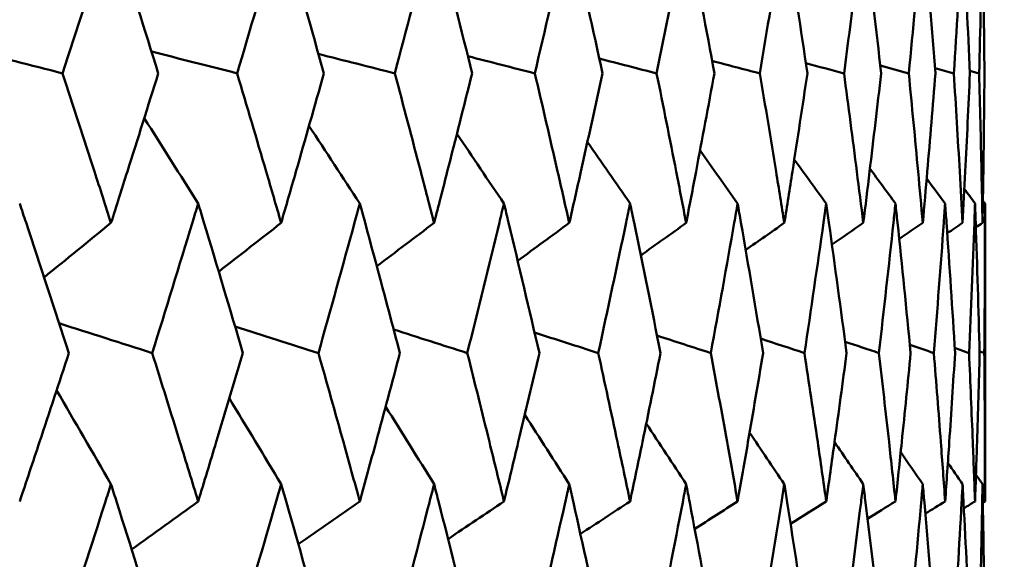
# Model space of a CAD drawing. Header units: millimetres. Extents: x 123 to 2417, y 726 to 3130.
# Tile 218 of 244: x 1442.22 to 1446.11, y 951.97 to 954.1. Entities that reach past the tile are written whole.
import ezdxf

# ---------------------------------------------------------------- set-up
doc = ezdxf.new("R2010")
doc.units = ezdxf.units.MM
doc.header["$LTSCALE"] = 12
doc.layers.add('Widoczne (ISO)', color=7, linetype='Continuous', lineweight=50)

msp = doc.modelspace()

# ---------------------------------------------------------------- linework, layer by layer
at = {"layer": 'Widoczne (ISO)'}
msp.add_line((1446.0385, 952.1962), (1446.0385, 953.376), dxfattribs=at)
msp.add_circle((1426.0385, 990.3133), 50, dxfattribs=at)
for points, knots in [([(1442.5801, 954.487), (1442.572, 954.4614), (1442.5639, 954.4359), (1442.5005, 954.2373), (1442.4447, 954.0642), (1442.3884, 953.8912)], [0.07138254, 0.07138254, 0.07138254, 0.07138254, 0.08018544, 0.08018544, 0.13983561, 0.13983561, 0.13983561, 0.13983561]), ([(1442.7672, 953.8912), (1442.7136, 954.0642), (1442.6594, 954.2372), (1442.5964, 954.4358), (1442.5883, 954.4614), (1442.5801, 954.487)], [0.02053386, 0.02053386, 0.02053386, 0.02053386, 0.08016461, 0.08016461, 0.08898694, 0.08898694, 0.08898694, 0.08898694]), ([(1443.2534, 954.487), (1443.246, 954.4614), (1443.2387, 954.4359), (1443.1812, 954.2373), (1443.1306, 954.0642), (1443.0794, 953.8912)], [0.07138254, 0.07138254, 0.07138254, 0.07138254, 0.08018544, 0.08018544, 0.13983561, 0.13983561, 0.13983561, 0.13983561]), ([(1443.4225, 953.8912), (1443.3741, 954.0642), (1443.3251, 954.2372), (1443.2681, 954.4358), (1443.2607, 954.4614), (1443.2534, 954.487)], [0.02053386, 0.02053386, 0.02053386, 0.02053386, 0.08016461, 0.08016461, 0.08898694, 0.08898694, 0.08898694, 0.08898694]), ([(1443.8587, 954.487), (1443.8521, 954.4614), (1443.8455, 954.4359), (1443.7943, 954.2373), (1443.749, 954.0642), (1443.7031, 953.8912)], [0.07138254, 0.07138254, 0.07138254, 0.07138254, 0.08018544, 0.08018544, 0.13983561, 0.13983561, 0.13983561, 0.13983561]), ([(1444.0091, 953.8912), (1443.9662, 954.0642), (1443.9226, 954.2372), (1443.8718, 954.4358), (1443.8652, 954.4614), (1443.8587, 954.487)], [0.02053386, 0.02053386, 0.02053386, 0.02053386, 0.08016461, 0.08016461, 0.08898694, 0.08898694, 0.08898694, 0.08898694]), ([(1444.3936, 954.487), (1444.3879, 954.4614), (1444.3821, 954.4359), (1444.3373, 954.2373), (1444.2976, 954.0642), (1444.2572, 953.8912)], [0.07138254, 0.07138254, 0.07138254, 0.07138254, 0.08018544, 0.08018544, 0.13983561, 0.13983561, 0.13983561, 0.13983561]), ([(1444.5249, 953.8912), (1444.4875, 954.0642), (1444.4495, 954.2372), (1444.4051, 954.4358), (1444.3994, 954.4614), (1444.3936, 954.487)], [0.02053386, 0.02053386, 0.02053386, 0.02053386, 0.08016461, 0.08016461, 0.08898694, 0.08898694, 0.08898694, 0.08898694]), ([(1444.8561, 954.487), (1444.8513, 954.4614), (1444.8463, 954.4359), (1444.8081, 954.2373), (1444.774, 954.0642), (1444.7393, 953.8912)], [0.07138254, 0.07138254, 0.07138254, 0.07138254, 0.08018544, 0.08018544, 0.13983561, 0.13983561, 0.13983561, 0.13983561]), ([(1444.9676, 953.8912), (1444.936, 954.0642), (1444.9038, 954.2372), (1444.8659, 954.4358), (1444.8611, 954.4614), (1444.8561, 954.487)], [0.02053386, 0.02053386, 0.02053386, 0.02053386, 0.08016461, 0.08016461, 0.08898694, 0.08898694, 0.08898694, 0.08898694]), ([(1445.2444, 954.487), (1445.2404, 954.4614), (1445.2363, 954.4359), (1445.2047, 954.2373), (1445.1765, 954.0642), (1445.1477, 953.8912)], [0.07138254, 0.07138254, 0.07138254, 0.07138254, 0.08018544, 0.08018544, 0.13983561, 0.13983561, 0.13983561, 0.13983561]), ([(1445.3357, 953.8912), (1445.31, 954.0642), (1445.2836, 954.2372), (1445.2525, 954.4358), (1445.2484, 954.4614), (1445.2444, 954.487)], [0.02053386, 0.02053386, 0.02053386, 0.02053386, 0.08016461, 0.08016461, 0.08898694, 0.08898694, 0.08898694, 0.08898694]), ([(1445.5569, 954.487), (1445.5537, 954.4614), (1445.5506, 954.4359), (1445.5258, 954.2373), (1445.5035, 954.0642), (1445.4806, 953.8912)], [0.07138254, 0.07138254, 0.07138254, 0.07138254, 0.08018544, 0.08018544, 0.13983561, 0.13983561, 0.13983561, 0.13983561]), ([(1445.6276, 953.8912), (1445.6079, 954.0642), (1445.5874, 954.2372), (1445.5632, 954.4358), (1445.56, 954.4614), (1445.5569, 954.487)], [0.02053386, 0.02053386, 0.02053386, 0.02053386, 0.08016461, 0.08016461, 0.08898694, 0.08898694, 0.08898694, 0.08898694]), ([(1445.7923, 954.487), (1445.79, 954.4614), (1445.7878, 954.4359), (1445.7699, 954.2373), (1445.7537, 954.0642), (1445.7368, 953.8912)], [0.07138254, 0.07138254, 0.07138254, 0.07138254, 0.08018544, 0.08018544, 0.13983561, 0.13983561, 0.13983561, 0.13983561]), ([(1445.8422, 953.8912), (1445.8285, 954.0642), (1445.8142, 954.2372), (1445.7968, 954.4358), (1445.7946, 954.4614), (1445.7923, 954.487)], [0.02053386, 0.02053386, 0.02053386, 0.02053386, 0.08016461, 0.08016461, 0.08898694, 0.08898694, 0.08898694, 0.08898694]), ([(1445.9498, 954.487), (1445.9484, 954.4614), (1445.947, 954.4359), (1445.9362, 954.2373), (1445.9261, 954.0642), (1445.9152, 953.8912)], [0.07138254, 0.07138254, 0.07138254, 0.07138254, 0.08018544, 0.08018544, 0.13983561, 0.13983561, 0.13983561, 0.13983561]), ([(1445.9787, 953.8912), (1445.9711, 954.0642), (1445.9628, 954.2372), (1445.9525, 954.4358), (1445.9511, 954.4614), (1445.9498, 954.487)], [0.02053386, 0.02053386, 0.02053386, 0.02053386, 0.08016461, 0.08016461, 0.08898694, 0.08898694, 0.08898694, 0.08898694]), ([(1446.0287, 954.487), (1446.0282, 954.4614), (1446.0277, 954.4359), (1446.024, 954.2373), (1446.02, 954.0642), (1446.0152, 953.8912)], [0.07138254, 0.07138254, 0.07138254, 0.07138254, 0.08018544, 0.08018544, 0.13983561, 0.13983561, 0.13983561, 0.13983561]), ([(1446.0364, 953.8912), (1446.035, 954.0642), (1446.0328, 954.2372), (1446.0296, 954.4358), (1446.0291, 954.4614), (1446.0287, 954.487)], [0.02053386, 0.02053386, 0.02053386, 0.02053386, 0.08016461, 0.08016461, 0.08898694, 0.08898694, 0.08898694, 0.08898694]), ([(1442.3884, 953.8912), (1442.4309, 953.7614), (1442.4731, 953.6317), (1442.5367, 953.4344), (1442.5585, 953.3667), (1442.5801, 953.299)], [0.01681985, 0.01681985, 0.01681985, 0.01681985, 0.06159108, 0.06159108, 0.08495433, 0.08495433, 0.08495433, 0.08495433]), ([(1442.5801, 953.299), (1442.6018, 953.3667), (1442.6234, 953.4343), (1442.686, 953.6317), (1442.7268, 953.7614), (1442.7672, 953.8912)], [0.03825175, 0.03825175, 0.03825175, 0.03825175, 0.06160817, 0.06160817, 0.10638617, 0.10638617, 0.10638617, 0.10638617]), ([(1443.0794, 953.8912), (1443.118, 953.7614), (1443.1563, 953.6317), (1443.2141, 953.4344), (1443.2338, 953.3667), (1443.2534, 953.299)], [0.01681985, 0.01681985, 0.01681985, 0.01681985, 0.06159108, 0.06159108, 0.08495433, 0.08495433, 0.08495433, 0.08495433]), ([(1443.2534, 953.299), (1443.273, 953.3667), (1443.2925, 953.4343), (1443.3491, 953.6317), (1443.386, 953.7614), (1443.4225, 953.8912)], [0.03825175, 0.03825175, 0.03825175, 0.03825175, 0.06160817, 0.06160817, 0.10638617, 0.10638617, 0.10638617, 0.10638617]), ([(1443.7031, 953.8912), (1443.7377, 953.7614), (1443.772, 953.6317), (1443.8236, 953.4344), (1443.8412, 953.3667), (1443.8587, 953.299)], [0.01681985, 0.01681985, 0.01681985, 0.01681985, 0.06159108, 0.06159108, 0.08495433, 0.08495433, 0.08495433, 0.08495433]), ([(1443.8587, 953.299), (1443.8762, 953.3667), (1443.8935, 953.4343), (1443.944, 953.6317), (1443.9767, 953.7614), (1444.0091, 953.8912)], [0.03825175, 0.03825175, 0.03825175, 0.03825175, 0.06160817, 0.06160817, 0.10638617, 0.10638617, 0.10638617, 0.10638617]), ([(1444.2572, 953.8912), (1444.2876, 953.7614), (1444.3177, 953.6317), (1444.3629, 953.4344), (1444.3783, 953.3667), (1444.3936, 953.299)], [0.01681985, 0.01681985, 0.01681985, 0.01681985, 0.06159108, 0.06159108, 0.08495433, 0.08495433, 0.08495433, 0.08495433]), ([(1444.3936, 953.299), (1444.4089, 953.3667), (1444.4241, 953.4343), (1444.4681, 953.6317), (1444.4967, 953.7614), (1444.5249, 953.8912)], [0.03825175, 0.03825175, 0.03825175, 0.03825175, 0.06160817, 0.06160817, 0.10638617, 0.10638617, 0.10638617, 0.10638617]), ([(1444.7393, 953.8912), (1444.7655, 953.7614), (1444.7913, 953.6317), (1444.8299, 953.4344), (1444.8431, 953.3667), (1444.8561, 953.299)], [0.01681985, 0.01681985, 0.01681985, 0.01681985, 0.06159108, 0.06159108, 0.08495433, 0.08495433, 0.08495433, 0.08495433]), ([(1444.8561, 953.299), (1444.8692, 953.3667), (1444.8821, 953.4343), (1444.9196, 953.6317), (1444.9438, 953.7614), (1444.9676, 953.8912)], [0.03825175, 0.03825175, 0.03825175, 0.03825175, 0.06160817, 0.06160817, 0.10638617, 0.10638617, 0.10638617, 0.10638617]), ([(1445.1477, 953.8912), (1445.1694, 953.7614), (1445.1908, 953.6317), (1445.2228, 953.4344), (1445.2337, 953.3667), (1445.2444, 953.299)], [0.01681985, 0.01681985, 0.01681985, 0.01681985, 0.06159108, 0.06159108, 0.08495433, 0.08495433, 0.08495433, 0.08495433]), ([(1445.2444, 953.299), (1445.2552, 953.3667), (1445.2658, 953.4343), (1445.2965, 953.6317), (1445.3163, 953.7614), (1445.3357, 953.8912)], [0.03825175, 0.03825175, 0.03825175, 0.03825175, 0.06160817, 0.06160817, 0.10638617, 0.10638617, 0.10638617, 0.10638617]), ([(1445.4806, 953.8912), (1445.4979, 953.7614), (1445.5148, 953.6317), (1445.54, 953.4344), (1445.5485, 953.3667), (1445.5569, 953.299)], [0.01681985, 0.01681985, 0.01681985, 0.01681985, 0.06159108, 0.06159108, 0.08495433, 0.08495433, 0.08495433, 0.08495433]), ([(1445.5569, 953.299), (1445.5653, 953.3667), (1445.5736, 953.4343), (1445.5974, 953.6317), (1445.6127, 953.7614), (1445.6276, 953.8912)], [0.03825175, 0.03825175, 0.03825175, 0.03825175, 0.06160817, 0.06160817, 0.10638617, 0.10638617, 0.10638617, 0.10638617]), ([(1445.7368, 953.8912), (1445.7495, 953.7614), (1445.7619, 953.6317), (1445.7801, 953.4344), (1445.7863, 953.3667), (1445.7923, 953.299)], [0.01681985, 0.01681985, 0.01681985, 0.01681985, 0.06159108, 0.06159108, 0.08495433, 0.08495433, 0.08495433, 0.08495433]), ([(1445.7923, 953.299), (1445.7983, 953.3667), (1445.8042, 953.4343), (1445.8212, 953.6317), (1445.8319, 953.7614), (1445.8422, 953.8912)], [0.03825175, 0.03825175, 0.03825175, 0.03825175, 0.06160817, 0.06160817, 0.10638617, 0.10638617, 0.10638617, 0.10638617]), ([(1445.9152, 953.8912), (1445.9234, 953.7614), (1445.9312, 953.6317), (1445.9424, 953.4344), (1445.9461, 953.3667), (1445.9498, 953.299)], [0.01681985, 0.01681985, 0.01681985, 0.01681985, 0.06159108, 0.06159108, 0.08495433, 0.08495433, 0.08495433, 0.08495433]), ([(1445.9498, 953.299), (1445.9534, 953.3667), (1445.9569, 953.4343), (1445.9668, 953.6317), (1445.973, 953.7614), (1445.9787, 953.8912)], [0.03825175, 0.03825175, 0.03825175, 0.03825175, 0.06160817, 0.06160817, 0.10638617, 0.10638617, 0.10638617, 0.10638617]), ([(1446.0152, 953.8912), (1446.0188, 953.7614), (1446.022, 953.6317), (1446.0261, 953.4344), (1446.0275, 953.3667), (1446.0287, 953.299)], [0.01681985, 0.01681985, 0.01681985, 0.01681985, 0.06159108, 0.06159108, 0.08495433, 0.08495433, 0.08495433, 0.08495433]), ([(1446.0287, 953.299), (1446.0299, 953.3667), (1446.031, 953.4343), (1446.0339, 953.6317), (1446.0353, 953.7614), (1446.0364, 953.8912)], [0.03825175, 0.03825175, 0.03825175, 0.03825175, 0.06160817, 0.06160817, 0.10638617, 0.10638617, 0.10638617, 0.10638617]), ([(1442.4134, 952.7837), (1442.3575, 952.9559), (1442.301, 953.1281), (1442.2356, 953.3255), (1442.2273, 953.3508), (1442.2189, 953.376)], [0.02530969, 0.02530969, 0.02530969, 0.02530969, 0.08465152, 0.08465152, 0.09334823, 0.09334823, 0.09334823, 0.09334823]), ([(1442.9251, 953.376), (1442.9175, 953.3508), (1442.9098, 953.3257), (1442.8498, 953.1282), (1442.7969, 952.956), (1442.7433, 952.7837)], [0.07597559, 0.07597559, 0.07597559, 0.07597559, 0.08464777, 0.08464777, 0.14401425, 0.14401425, 0.14401425, 0.14401425]), ([(1443.1021, 952.7837), (1443.0514, 952.9559), (1443, 953.1281), (1442.9404, 953.3255), (1442.9327, 953.3508), (1442.9251, 953.376)], [0.02530969, 0.02530969, 0.02530969, 0.02530969, 0.08465152, 0.08465152, 0.09334823, 0.09334823, 0.09334823, 0.09334823]), ([(1443.5647, 953.376), (1443.5578, 953.3508), (1443.5509, 953.3257), (1443.497, 953.1282), (1443.4492, 952.956), (1443.4009, 952.7837)], [0.07597559, 0.07597559, 0.07597559, 0.07597559, 0.08464777, 0.08464777, 0.14401425, 0.14401425, 0.14401425, 0.14401425]), ([(1443.7235, 952.7837), (1443.6781, 952.9559), (1443.632, 953.1281), (1443.5784, 953.3255), (1443.5715, 953.3508), (1443.5647, 953.376)], [0.02530969, 0.02530969, 0.02530969, 0.02530969, 0.08465152, 0.08465152, 0.09334823, 0.09334823, 0.09334823, 0.09334823]), ([(1444.1351, 953.376), (1444.129, 953.3508), (1444.1229, 953.3257), (1444.0752, 953.1282), (1444.0329, 952.956), (1443.99, 952.7837)], [0.07597559, 0.07597559, 0.07597559, 0.07597559, 0.08464777, 0.08464777, 0.14401425, 0.14401425, 0.14401425, 0.14401425]), ([(1444.2751, 952.7837), (1444.2351, 952.9559), (1444.1945, 953.1281), (1444.1472, 953.3255), (1444.1412, 953.3508), (1444.1351, 953.376)], [0.02530969, 0.02530969, 0.02530969, 0.02530969, 0.08465152, 0.08465152, 0.09334823, 0.09334823, 0.09334823, 0.09334823]), ([(1444.6341, 953.376), (1444.6288, 953.3508), (1444.6236, 953.3257), (1444.5823, 953.1282), (1444.5456, 952.956), (1444.5082, 952.7837)], [0.07597559, 0.07597559, 0.07597559, 0.07597559, 0.08464777, 0.08464777, 0.14401425, 0.14401425, 0.14401425, 0.14401425]), ([(1444.7547, 952.7837), (1444.7204, 952.9559), (1444.6854, 953.1281), (1444.6446, 953.3255), (1444.6393, 953.3508), (1444.6341, 953.376)], [0.02530969, 0.02530969, 0.02530969, 0.02530969, 0.08465152, 0.08465152, 0.09334823, 0.09334823, 0.09334823, 0.09334823]), ([(1445.0597, 953.376), (1445.0553, 953.3508), (1445.0509, 953.3257), (1445.0161, 953.1282), (1444.9852, 952.956), (1444.9535, 952.7837)], [0.07597559, 0.07597559, 0.07597559, 0.07597559, 0.08464777, 0.08464777, 0.14401425, 0.14401425, 0.14401425, 0.14401425]), ([(1445.1605, 952.7837), (1445.1319, 952.9559), (1445.1027, 953.1281), (1445.0685, 953.3255), (1445.0641, 953.3508), (1445.0597, 953.376)], [0.02530969, 0.02530969, 0.02530969, 0.02530969, 0.08465152, 0.08465152, 0.09334823, 0.09334823, 0.09334823, 0.09334823]), ([(1445.4102, 953.376), (1445.4067, 953.3508), (1445.4031, 953.3257), (1445.3751, 953.1282), (1445.35, 952.956), (1445.3242, 952.7837)], [0.07597559, 0.07597559, 0.07597559, 0.07597559, 0.08464777, 0.08464777, 0.14401425, 0.14401425, 0.14401425, 0.14401425]), ([(1445.4908, 952.7837), (1445.4681, 952.9559), (1445.4448, 953.1281), (1445.4173, 953.3255), (1445.4137, 953.3508), (1445.4102, 953.376)], [0.02530969, 0.02530969, 0.02530969, 0.02530969, 0.08465152, 0.08465152, 0.09334823, 0.09334823, 0.09334823, 0.09334823]), ([(1445.6843, 953.376), (1445.6816, 953.3508), (1445.6789, 953.3257), (1445.6578, 953.1282), (1445.6386, 952.956), (1445.6188, 952.7837)], [0.07597559, 0.07597559, 0.07597559, 0.07597559, 0.08464777, 0.08464777, 0.14401425, 0.14401425, 0.14401425, 0.14401425]), ([(1445.7443, 952.7837), (1445.7276, 952.9559), (1445.7103, 953.1281), (1445.6896, 953.3255), (1445.687, 953.3508), (1445.6843, 953.376)], [0.02530969, 0.02530969, 0.02530969, 0.02530969, 0.08465152, 0.08465152, 0.09334823, 0.09334823, 0.09334823, 0.09334823]), ([(1445.8808, 953.376), (1445.879, 953.3508), (1445.8772, 953.3257), (1445.863, 953.1282), (1445.8499, 952.956), (1445.8361, 952.7837)], [0.07597559, 0.07597559, 0.07597559, 0.07597559, 0.08464777, 0.08464777, 0.14401425, 0.14401425, 0.14401425, 0.14401425]), ([(1445.92, 952.7837), (1445.9094, 952.9559), (1445.8981, 953.1281), (1445.8844, 953.3255), (1445.8826, 953.3508), (1445.8808, 953.376)], [0.02530969, 0.02530969, 0.02530969, 0.02530969, 0.08465152, 0.08465152, 0.09334823, 0.09334823, 0.09334823, 0.09334823]), ([(1445.9991, 953.376), (1445.9982, 953.3508), (1445.9973, 953.3257), (1445.99, 953.1282), (1445.983, 952.956), (1445.9752, 952.7837)], [0.07597559, 0.07597559, 0.07597559, 0.07597559, 0.08464777, 0.08464777, 0.14401425, 0.14401425, 0.14401425, 0.14401425]), ([(1446.0173, 952.7837), (1446.0128, 952.9559), (1446.0076, 953.1281), (1446.0008, 953.3255), (1446, 953.3508), (1445.9991, 953.376)], [0.02530969, 0.02530969, 0.02530969, 0.02530969, 0.08465152, 0.08465152, 0.09334823, 0.09334823, 0.09334823, 0.09334823]), ([(1446.0385, 953.376), (1446.0385, 953.3508), (1446.0385, 953.3257), (1446.0383, 953.1282), (1446.0374, 952.956), (1446.0357, 952.7837)], [0.07597559, 0.07597559, 0.07597559, 0.07597559, 0.08464777, 0.08464777, 0.14401425, 0.14401425, 0.14401425, 0.14401425]), ([(1442.2189, 952.1962), (1442.2452, 952.2747), (1442.2713, 952.3531), (1442.3363, 952.549), (1442.375, 952.6663), (1442.4134, 952.7837)], [0.03448054, 0.03448054, 0.03448054, 0.03448054, 0.06157222, 0.06157222, 0.10209717, 0.10209717, 0.10209717, 0.10209717]), ([(1442.7433, 952.7837), (1442.7801, 952.6663), (1442.8166, 952.549), (1442.877, 952.3532), (1442.9011, 952.2747), (1442.9251, 952.1962)], [0.02104899, 0.02104899, 0.02104899, 0.02104899, 0.0615671, 0.0615671, 0.08866561, 0.08866561, 0.08866561, 0.08866561]), ([(1442.9251, 952.1962), (1442.9491, 952.2747), (1442.9729, 952.3531), (1443.0321, 952.549), (1443.0673, 952.6663), (1443.1021, 952.7837)], [0.03448054, 0.03448054, 0.03448054, 0.03448054, 0.06157222, 0.06157222, 0.10209717, 0.10209717, 0.10209717, 0.10209717]), ([(1443.4009, 952.7837), (1443.4341, 952.6663), (1443.467, 952.549), (1443.5214, 952.3532), (1443.5431, 952.2747), (1443.5647, 952.1962)], [0.02104899, 0.02104899, 0.02104899, 0.02104899, 0.0615671, 0.0615671, 0.08866561, 0.08866561, 0.08866561, 0.08866561]), ([(1443.5647, 952.1962), (1443.5862, 952.2747), (1443.6076, 952.3531), (1443.6608, 952.549), (1443.6923, 952.6663), (1443.7235, 952.7837)], [0.03448054, 0.03448054, 0.03448054, 0.03448054, 0.06157222, 0.06157222, 0.10209717, 0.10209717, 0.10209717, 0.10209717]), ([(1443.99, 952.7837), (1444.0195, 952.6663), (1444.0486, 952.549), (1444.0968, 952.3532), (1444.116, 952.2747), (1444.1351, 952.1962)], [0.02104899, 0.02104899, 0.02104899, 0.02104899, 0.0615671, 0.0615671, 0.08866561, 0.08866561, 0.08866561, 0.08866561]), ([(1444.1351, 952.1962), (1444.1541, 952.2747), (1444.173, 952.3531), (1444.2199, 952.549), (1444.2476, 952.6663), (1444.2751, 952.7837)], [0.03448054, 0.03448054, 0.03448054, 0.03448054, 0.06157222, 0.06157222, 0.10209717, 0.10209717, 0.10209717, 0.10209717]), ([(1444.5082, 952.7837), (1444.5338, 952.6663), (1444.5592, 952.549), (1444.601, 952.3532), (1444.6176, 952.2747), (1444.6341, 952.1962)], [0.02104899, 0.02104899, 0.02104899, 0.02104899, 0.0615671, 0.0615671, 0.08866561, 0.08866561, 0.08866561, 0.08866561]), ([(1444.6341, 952.1962), (1444.6505, 952.2747), (1444.6669, 952.3531), (1444.7073, 952.549), (1444.7311, 952.6663), (1444.7547, 952.7837)], [0.03448054, 0.03448054, 0.03448054, 0.03448054, 0.06157222, 0.06157222, 0.10209717, 0.10209717, 0.10209717, 0.10209717]), ([(1444.9535, 952.7837), (1444.9753, 952.6663), (1444.9967, 952.549), (1445.0319, 952.3532), (1445.0458, 952.2747), (1445.0597, 952.1962)], [0.02104899, 0.02104899, 0.02104899, 0.02104899, 0.0615671, 0.0615671, 0.08866561, 0.08866561, 0.08866561, 0.08866561]), ([(1445.0597, 952.1962), (1445.0735, 952.2747), (1445.0872, 952.3531), (1445.1209, 952.549), (1445.1409, 952.6663), (1445.1605, 952.7837)], [0.03448054, 0.03448054, 0.03448054, 0.03448054, 0.06157222, 0.06157222, 0.10209717, 0.10209717, 0.10209717, 0.10209717]), ([(1445.3242, 952.7837), (1445.3419, 952.6663), (1445.3593, 952.549), (1445.3878, 952.3532), (1445.3991, 952.2747), (1445.4102, 952.1962)], [0.02104899, 0.02104899, 0.02104899, 0.02104899, 0.0615671, 0.0615671, 0.08866561, 0.08866561, 0.08866561, 0.08866561]), ([(1445.4102, 952.1962), (1445.4213, 952.2747), (1445.4323, 952.3531), (1445.4593, 952.549), (1445.4752, 952.6663), (1445.4908, 952.7837)], [0.03448054, 0.03448054, 0.03448054, 0.03448054, 0.06157222, 0.06157222, 0.10209717, 0.10209717, 0.10209717, 0.10209717]), ([(1445.6188, 952.7837), (1445.6324, 952.6663), (1445.6457, 952.549), (1445.6674, 952.3532), (1445.6759, 952.2747), (1445.6843, 952.1962)], [0.02104899, 0.02104899, 0.02104899, 0.02104899, 0.0615671, 0.0615671, 0.08866561, 0.08866561, 0.08866561, 0.08866561]), ([(1445.6843, 952.1962), (1445.6927, 952.2747), (1445.7009, 952.3531), (1445.7211, 952.549), (1445.7328, 952.6663), (1445.7443, 952.7837)], [0.03448054, 0.03448054, 0.03448054, 0.03448054, 0.06157222, 0.06157222, 0.10209717, 0.10209717, 0.10209717, 0.10209717]), ([(1445.8361, 952.7837), (1445.8456, 952.6663), (1445.8547, 952.549), (1445.8695, 952.3532), (1445.8752, 952.2747), (1445.8808, 952.1962)], [0.02104899, 0.02104899, 0.02104899, 0.02104899, 0.0615671, 0.0615671, 0.08866561, 0.08866561, 0.08866561, 0.08866561]), ([(1445.8808, 952.1962), (1445.8864, 952.2747), (1445.8919, 952.3531), (1445.9051, 952.549), (1445.9127, 952.6663), (1445.92, 952.7837)], [0.03448054, 0.03448054, 0.03448054, 0.03448054, 0.06157222, 0.06157222, 0.10209717, 0.10209717, 0.10209717, 0.10209717]), ([(1445.9752, 952.7837), (1445.9806, 952.6663), (1445.9855, 952.549), (1445.9933, 952.3532), (1445.9963, 952.2747), (1445.9991, 952.1962)], [0.02104899, 0.02104899, 0.02104899, 0.02104899, 0.0615671, 0.0615671, 0.08866561, 0.08866561, 0.08866561, 0.08866561]), ([(1445.9991, 952.1962), (1446.0019, 952.2747), (1446.0045, 952.3531), (1446.0108, 952.549), (1446.0142, 952.6663), (1446.0173, 952.7837)], [0.03448054, 0.03448054, 0.03448054, 0.03448054, 0.06157222, 0.06157222, 0.10209717, 0.10209717, 0.10209717, 0.10209717]), ([(1446.0357, 952.7837), (1446.0369, 952.6663), (1446.0376, 952.549), (1446.0384, 952.3532), (1446.0385, 952.2747), (1446.0385, 952.1962)], [0.02104899, 0.02104899, 0.02104899, 0.02104899, 0.0615671, 0.0615671, 0.08866561, 0.08866561, 0.08866561, 0.08866561]), ([(1442.5801, 952.2646), (1442.5725, 952.2404), (1442.5648, 952.2162), (1442.5024, 952.0204), (1442.4471, 951.8488), (1442.3912, 951.6772)], [0.0806421, 0.0806421, 0.0806421, 0.0806421, 0.08897282, 0.08897282, 0.14811965, 0.14811965, 0.14811965, 0.14811965]), ([(1442.7645, 951.6772), (1442.7114, 951.8487), (1442.6576, 952.0202), (1442.5956, 952.216), (1442.5879, 952.2403), (1442.5801, 952.2646)], [0.02983351, 0.02983351, 0.02983351, 0.02983351, 0.0889495, 0.0889495, 0.09731113, 0.09731113, 0.09731113, 0.09731113]), ([(1443.2534, 952.2646), (1443.2464, 952.2404), (1443.2394, 952.2162), (1443.1829, 952.0204), (1443.1327, 951.8488), (1443.0819, 951.6772)], [0.0806421, 0.0806421, 0.0806421, 0.0806421, 0.08897282, 0.08897282, 0.14811965, 0.14811965, 0.14811965, 0.14811965]), ([(1443.4201, 951.6772), (1443.3721, 951.8487), (1443.3235, 952.0202), (1443.2673, 952.216), (1443.2604, 952.2403), (1443.2534, 952.2646)], [0.02983351, 0.02983351, 0.02983351, 0.02983351, 0.0889495, 0.0889495, 0.09731113, 0.09731113, 0.09731113, 0.09731113]), ([(1443.8587, 952.2646), (1443.8525, 952.2404), (1443.8462, 952.2162), (1443.7958, 952.0204), (1443.7509, 951.8488), (1443.7054, 951.6772)], [0.0806421, 0.0806421, 0.0806421, 0.0806421, 0.08897282, 0.08897282, 0.14811965, 0.14811965, 0.14811965, 0.14811965]), ([(1444.007, 951.6772), (1443.9644, 951.8487), (1443.9212, 952.0202), (1443.8711, 952.216), (1443.8649, 952.2403), (1443.8587, 952.2646)], [0.02983351, 0.02983351, 0.02983351, 0.02983351, 0.0889495, 0.0889495, 0.09731113, 0.09731113, 0.09731113, 0.09731113]), ([(1444.3936, 952.2646), (1444.3882, 952.2404), (1444.3828, 952.2162), (1444.3386, 952.0204), (1444.2992, 951.8488), (1444.2592, 951.6772)], [0.0806421, 0.0806421, 0.0806421, 0.0806421, 0.08897282, 0.08897282, 0.14811965, 0.14811965, 0.14811965, 0.14811965]), ([(1444.523, 951.6772), (1444.486, 951.8487), (1444.4483, 952.0202), (1444.4045, 952.216), (1444.3991, 952.2403), (1444.3936, 952.2646)], [0.02983351, 0.02983351, 0.02983351, 0.02983351, 0.0889495, 0.0889495, 0.09731113, 0.09731113, 0.09731113, 0.09731113]), ([(1444.8561, 952.2646), (1444.8515, 952.2404), (1444.8469, 952.2162), (1444.8092, 952.0204), (1444.7754, 951.8488), (1444.7411, 951.6772)], [0.0806421, 0.0806421, 0.0806421, 0.0806421, 0.08897282, 0.08897282, 0.14811965, 0.14811965, 0.14811965, 0.14811965]), ([(1444.9661, 951.6772), (1444.9347, 951.8487), (1444.9027, 952.0202), (1444.8654, 952.216), (1444.8608, 952.2403), (1444.8561, 952.2646)], [0.02983351, 0.02983351, 0.02983351, 0.02983351, 0.0889495, 0.0889495, 0.09731113, 0.09731113, 0.09731113, 0.09731113]), ([(1445.2444, 952.2646), (1445.2406, 952.2404), (1445.2368, 952.2162), (1445.2057, 952.0204), (1445.1777, 951.8488), (1445.1491, 951.6772)], [0.0806421, 0.0806421, 0.0806421, 0.0806421, 0.08897282, 0.08897282, 0.14811965, 0.14811965, 0.14811965, 0.14811965]), ([(1445.3344, 951.6772), (1445.3089, 951.8487), (1445.2827, 952.0202), (1445.252, 952.216), (1445.2482, 952.2403), (1445.2444, 952.2646)], [0.02983351, 0.02983351, 0.02983351, 0.02983351, 0.0889495, 0.0889495, 0.09731113, 0.09731113, 0.09731113, 0.09731113]), ([(1445.5569, 952.2646), (1445.5539, 952.2404), (1445.5509, 952.2162), (1445.5265, 952.0204), (1445.5045, 951.8488), (1445.4817, 951.6772)], [0.0806421, 0.0806421, 0.0806421, 0.0806421, 0.08897282, 0.08897282, 0.14811965, 0.14811965, 0.14811965, 0.14811965]), ([(1445.6266, 951.6772), (1445.607, 951.8487), (1445.5868, 952.0202), (1445.5628, 952.216), (1445.5599, 952.2403), (1445.5569, 952.2646)], [0.02983351, 0.02983351, 0.02983351, 0.02983351, 0.0889495, 0.0889495, 0.09731113, 0.09731113, 0.09731113, 0.09731113]), ([(1445.7923, 952.2646), (1445.7902, 952.2404), (1445.788, 952.2162), (1445.7705, 952.0204), (1445.7544, 951.8488), (1445.7376, 951.6772)], [0.0806421, 0.0806421, 0.0806421, 0.0806421, 0.08897282, 0.08897282, 0.14811965, 0.14811965, 0.14811965, 0.14811965]), ([(1445.8415, 951.6772), (1445.828, 951.8487), (1445.8137, 952.0202), (1445.7966, 952.216), (1445.7944, 952.2403), (1445.7923, 952.2646)], [0.02983351, 0.02983351, 0.02983351, 0.02983351, 0.0889495, 0.0889495, 0.09731113, 0.09731113, 0.09731113, 0.09731113]), ([(1445.9498, 952.2646), (1445.9485, 952.2404), (1445.9472, 952.2162), (1445.9365, 952.0204), (1445.9265, 951.8488), (1445.9158, 951.6772)], [0.0806421, 0.0806421, 0.0806421, 0.0806421, 0.08897282, 0.08897282, 0.14811965, 0.14811965, 0.14811965, 0.14811965]), ([(1445.9783, 951.6772), (1445.9708, 951.8487), (1445.9625, 952.0202), (1445.9523, 952.216), (1445.9511, 952.2403), (1445.9498, 952.2646)], [0.02983351, 0.02983351, 0.02983351, 0.02983351, 0.0889495, 0.0889495, 0.09731113, 0.09731113, 0.09731113, 0.09731113]), ([(1446.0287, 952.2646), (1446.0282, 952.2404), (1446.0278, 952.2162), (1446.0241, 952.0204), (1446.0201, 951.8488), (1446.0155, 951.6772)], [0.0806421, 0.0806421, 0.0806421, 0.0806421, 0.08897282, 0.08897282, 0.14811965, 0.14811965, 0.14811965, 0.14811965]), ([(1446.0363, 951.6772), (1446.0349, 951.8487), (1446.0328, 952.0202), (1446.0295, 952.216), (1446.0291, 952.2403), (1446.0287, 952.2646)], [0.02983351, 0.02983351, 0.02983351, 0.02983351, 0.0889495, 0.0889495, 0.09731113, 0.09731113, 0.09731113, 0.09731113])]:
    msp.add_open_spline(points, degree=3, knots=knots, dxfattribs=at)
for points in [[(1442.0133, 953.9872), (1442.1383, 953.9552), (1442.2634, 953.9232), (1442.3884, 953.8912)], [(1442.7404, 953.9776), (1442.8534, 953.9488), (1442.9664, 953.92), (1443.0794, 953.8912)], [(1443.4009, 953.9682), (1443.5016, 953.9425), (1443.6024, 953.9168), (1443.7031, 953.8912)], [(1443.9923, 953.959), (1444.0806, 953.9364), (1444.1689, 953.9138), (1444.2572, 953.8912)], [(1444.5122, 953.9498), (1444.5879, 953.9302), (1444.6636, 953.9107), (1444.7393, 953.8912)], [(1444.9586, 953.9405), (1445.0216, 953.9241), (1445.0846, 953.9076), (1445.1477, 953.8912)], [(1445.3297, 953.9312), (1445.38, 953.9178), (1445.4303, 953.9045), (1445.4806, 953.8912)], [(1445.6241, 953.9217), (1445.6617, 953.9115), (1445.6992, 953.9013), (1445.7368, 953.8912)], [(1445.8406, 953.9119), (1445.8655, 953.905), (1445.8903, 953.8981), (1445.9152, 953.8912)], [(1445.9782, 953.9017), (1445.9905, 953.8982), (1446.0029, 953.8947), (1446.0152, 953.8912)], [(1442.9251, 953.376), (1442.8541, 953.4888), (1442.783, 953.6015), (1442.7118, 953.714)], [(1443.5647, 953.376), (1443.4978, 953.4784), (1443.4308, 953.5808), (1443.3636, 953.683)], [(1444.1351, 953.376), (1444.0731, 953.4679), (1444.011, 953.5597), (1443.9489, 953.6515)], [(1444.6341, 953.376), (1444.5779, 953.4571), (1444.5216, 953.5382), (1444.4652, 953.6191)], [(1445.0597, 953.376), (1445.0101, 953.4459), (1444.9605, 953.5158), (1444.9108, 953.5857)], [(1445.4102, 953.376), (1445.3681, 953.4343), (1445.326, 953.4925), (1445.2839, 953.5507)], [(1445.6843, 953.376), (1445.6506, 953.422), (1445.6169, 953.468), (1445.5832, 953.5139)], [(1445.8808, 953.376), (1445.8565, 953.4089), (1445.8321, 953.4419), (1445.8077, 953.4748)], [(1445.9991, 953.376), (1445.985, 953.3949), (1445.9709, 953.4139), (1445.9568, 953.4328)], [(1446.0385, 953.376), (1446.0357, 953.3797), (1446.033, 953.3835), (1446.0302, 953.3872)], [(1442.5801, 953.299), (1442.492, 953.2271), (1442.4038, 953.1553), (1442.3155, 953.0835)], [(1443.2534, 953.299), (1443.1711, 953.2345), (1443.0888, 953.1701), (1443.0064, 953.1058)], [(1443.8587, 953.299), (1443.7831, 953.2418), (1443.7075, 953.1847), (1443.6319, 953.1276)], [(1444.3936, 953.299), (1444.3255, 953.249), (1444.2574, 953.199), (1444.1893, 953.149)], [(1444.8561, 953.299), (1444.7963, 953.2561), (1444.7364, 953.2132), (1444.6765, 953.1704)], [(1445.2444, 953.299), (1445.1935, 953.2632), (1445.1425, 953.2275), (1445.0916, 953.1918)], [(1445.5569, 953.299), (1445.5155, 953.2704), (1445.4742, 953.2419), (1445.4329, 953.2134)], [(1445.7923, 953.299), (1445.7612, 953.2778), (1445.7301, 953.2566), (1445.699, 953.2353)], [(1445.9498, 953.299), (1445.9295, 953.2853), (1445.9093, 953.2716), (1445.8891, 953.2579)], [(1446.0287, 953.299), (1446.0199, 953.2931), (1446.0111, 953.2872), (1446.0024, 953.2813)], [(1442.3751, 952.9015), (1442.4978, 952.8622), (1442.6206, 952.823), (1442.7433, 952.7837)], [(1443.071, 952.8891), (1443.181, 952.8539), (1443.2909, 952.8188), (1443.4009, 952.7837)], [(1443.6989, 952.8769), (1443.7959, 952.8458), (1443.8929, 952.8148), (1443.99, 952.7837)], [(1444.2562, 952.8649), (1444.3402, 952.8378), (1444.4242, 952.8107), (1444.5082, 952.7837)], [(1444.7409, 952.8529), (1444.8118, 952.8298), (1444.8827, 952.8068), (1444.9535, 952.7837)], [(1445.151, 952.8409), (1445.2087, 952.8218), (1445.2665, 952.8028), (1445.3242, 952.7837)], [(1445.4848, 952.8287), (1445.5295, 952.8137), (1445.5741, 952.7987), (1445.6188, 952.7837)], [(1445.7411, 952.8164), (1445.7728, 952.8055), (1445.8044, 952.7946), (1445.8361, 952.7837)], [(1445.9188, 952.8037), (1445.9376, 952.797), (1445.9564, 952.7903), (1445.9752, 952.7837)], [(1446.0171, 952.7905), (1446.0233, 952.7882), (1446.0295, 952.786), (1446.0357, 952.7837)], [(1442.5801, 952.2646), (1442.5086, 952.3885), (1442.4368, 952.5122), (1442.3649, 952.6358)], [(1443.2534, 952.2646), (1443.1853, 952.3779), (1443.117, 952.4911), (1443.0485, 952.6041)], [(1443.8587, 952.2646), (1443.7949, 952.3671), (1443.7309, 952.4696), (1443.6668, 952.5719)], [(1444.3936, 952.2646), (1444.335, 952.3561), (1444.2762, 952.4475), (1444.2174, 952.5388)], [(1444.8561, 952.2646), (1444.8035, 952.3446), (1444.7509, 952.4247), (1444.6981, 952.5046)], [(1445.2444, 952.2646), (1445.1987, 952.3327), (1445.153, 952.4008), (1445.1071, 952.4689)], [(1445.5569, 952.2646), (1445.519, 952.3202), (1445.4811, 952.3757), (1445.4431, 952.4313)], [(1445.7923, 952.2646), (1445.7632, 952.3068), (1445.734, 952.3491), (1445.7048, 952.3913)], [(1445.9498, 952.2646), (1445.9304, 952.2925), (1445.9109, 952.3204), (1445.8915, 952.3483)], [(1446.0287, 952.2646), (1446.02, 952.2769), (1446.0114, 952.2893), (1446.0028, 952.3017)], [(1442.9251, 952.1962), (1442.8374, 952.1328), (1442.7496, 952.0694), (1442.6618, 952.0061)], [(1443.5647, 952.1962), (1443.4836, 952.1398), (1443.4025, 952.0833), (1443.3214, 952.0269)], [(1444.1351, 952.1962), (1444.0614, 952.1466), (1443.9878, 952.0969), (1443.9141, 952.0473)], [(1444.6341, 952.1962), (1444.5686, 952.1533), (1444.5031, 952.1103), (1444.4376, 952.0673)], [(1445.0597, 952.1962), (1445.0031, 952.1599), (1444.9465, 952.1236), (1444.8899, 952.0873)], [(1445.4102, 952.1962), (1445.3631, 952.1666), (1445.3161, 952.1369), (1445.269, 952.1073)], [(1445.6843, 952.1962), (1445.6474, 952.1733), (1445.6105, 952.1504), (1445.5736, 952.1275)], [(1445.8808, 952.1962), (1445.8547, 952.1802), (1445.8286, 952.1641), (1445.8025, 952.1481)], [(1445.9991, 952.1962), (1445.9843, 952.1872), (1445.9695, 952.1782), (1445.9548, 952.1692)], [(1446.0385, 952.1962), (1446.0357, 952.1945), (1446.0328, 952.1927), (1446.0299, 952.191)]]:
    msp.add_open_spline(points, degree=3, dxfattribs=at)

doc.saveas('drawing.dxf')
